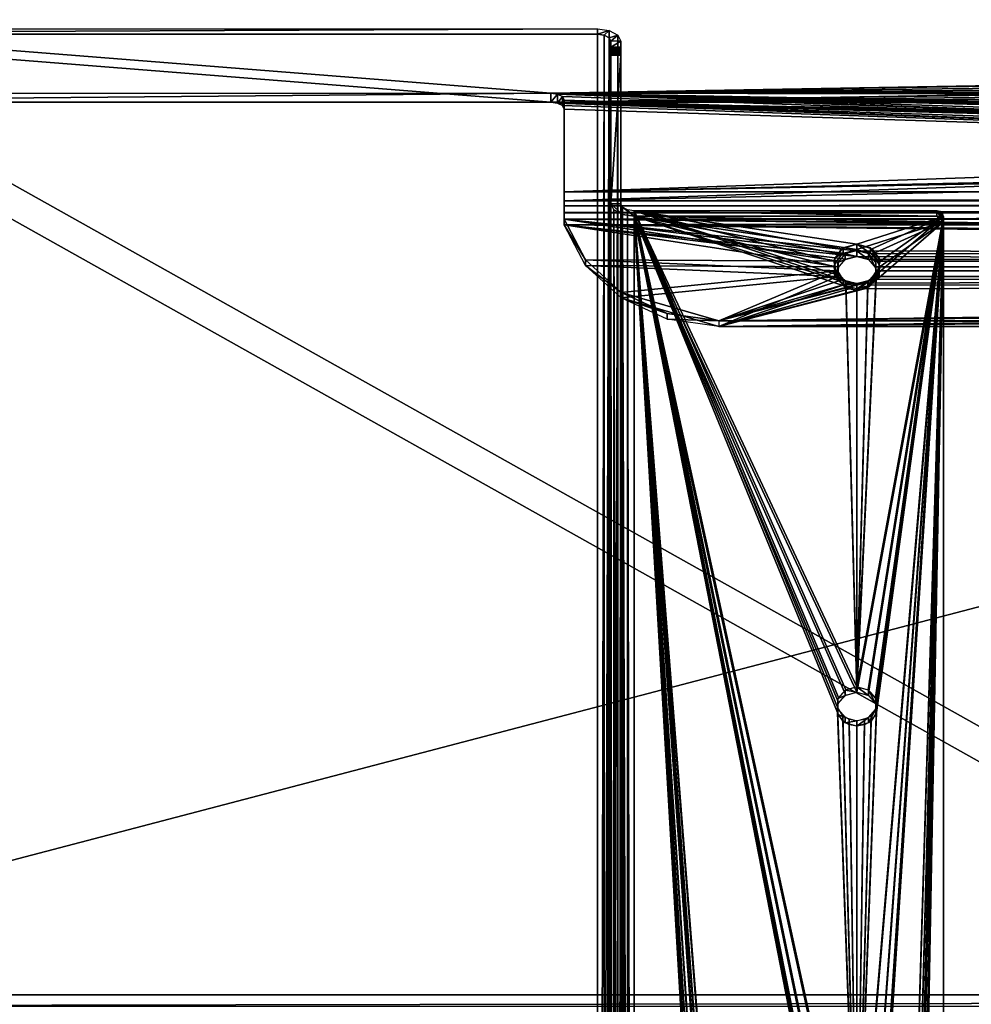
# Model space of a CAD drawing. Extents: x -398 to 398, y -1355 to -82.
# Tile 33 of 256: x -196 to -124, y -255 to -181. Entities that reach past the tile are written whole.
import ezdxf

# ---------------------------------------------------------------- set-up
doc = ezdxf.new("R2010")
doc.units = 0
doc.header["$MEASUREMENT"] = 0

msp = doc.modelspace()

# ---------------------------------------------------------------- linework, layer by layer
for points in [[(395.5, -525.467285, 437.803314), (395.5, -81.938164, 160.655502), (-395.5, -81.938164, 160.655502)], [(395.5, -525.467285, 437.803314), (-395.5, -81.938164, 160.655502), (-395.5, -525.467285, 437.803314)], [(395.5, -528.116882, 433.562988), (395.5, -84.587761, 156.415207), (-395.5, -84.587761, 156.415207)], [(395.5, -528.116882, 433.562988), (-395.5, -84.587761, 156.415207), (-395.5, -528.116882, 433.562988)], [(-396.5, -85.435806, 156.945206), (-22.478531, -130.514999, 185.1138), (-50.35714, -414.036102, 362.277405)], [(-396.5, -85.435806, 156.945206), (-50.35714, -414.036102, 362.277405), (-52.76738, -414.882812, 362.806488)], [(-396.5, -85.435806, 156.945206), (-52.76738, -414.882812, 362.806488), (-53.272449, -415.311096, 363.074097)], [(-396.5, -85.435806, 156.945206), (-53.272449, -415.311096, 363.074097), (-54.270809, -417.355103, 364.351288)], [(-396.5, -85.435806, 156.945206), (-54.270809, -417.355103, 364.351288), (-54.270809, -417.960785, 364.729889)], [(-396.5, -85.435806, 156.945206), (-54.270809, -417.960785, 364.729889), (-53.272449, -420.004791, 366.007111)], [(-396.5, -85.435806, 156.945206), (-53.272449, -420.004791, 366.007111), (-396.366211, -527.69281, 433.298004)], [(-396.5, -85.441109, 156.936707), (-22.478531, -130.520294, 185.105301), (-50.35714, -414.041412, 362.26889)], [(-396.5, -85.441109, 156.936707), (-50.35714, -414.041412, 362.26889), (-52.76738, -414.888092, 362.798004)], [(-396.5, -85.441109, 156.936707), (-52.76738, -414.888092, 362.798004), (-53.272449, -415.316406, 363.065613)], [(-396.5, -85.441109, 156.936707), (-53.272449, -415.316406, 363.065613), (-54.270809, -417.360413, 364.342896)], [(-396.5, -85.441109, 156.936707), (-54.270809, -417.360413, 364.342896), (-54.270809, -417.966095, 364.721405)], [(-396.5, -85.441109, 156.936707), (-54.270809, -417.966095, 364.721405), (-53.272449, -420.010101, 365.998596)], [(-396.5, -85.441109, 156.936707), (-53.272449, -420.010101, 365.998596), (-396.366211, -527.69812, 433.289612)], [(235.439102, -131.094696), (-235.028595, -130.326599), (-235.114594, -254.460007)], [(235.439102, -131.094696, 0.8), (-235.028595, -130.326599, 0.8), (-235.114594, -254.460007, 0.8)], [(235.439102, -131.094696), (-235.114594, -254.460007), (235.114594, -254.460007)], [(235.439102, -131.094696, 0.8), (-235.114594, -254.460007, 0.8), (235.114594, -254.460007, 0.8)], [(-156, -186.690903, 164.215805), (243, -179.801895, 175.240402), (-243, -179.801895, 175.240402)], [(-156, -186.690903, 164.215805), (-243, -179.801895, 175.240402), (-231, -186.690903, 164.215805)], [(-156, -186.690903, 164.215805), (243, -180.331894, 174.392395), (243, -179.801895, 175.240402)], [(-156, -187.369293, 164.639694), (243, -180.480392, 175.664398), (-243, -180.480392, 175.664398)], [(-156, -187.369293, 164.639694), (-243, -180.480392, 175.664398), (-231, -187.369293, 164.639694)], [(-156, -186.690903, 164.215805), (242.412903, -182.296997, 171.247498), (243, -180.331894, 174.392395)], [(-156, -187.369293, 164.639694), (243, -181.0103, 174.816299), (243, -180.480392, 175.664398)], [(-156, -187.369293, 164.639694), (242.412903, -182.975494, 171.671402), (243, -181.0103, 174.816299)], [(-152.5, -182.262695, 173.044907), (-242.25, -182.262695, 173.044907), (-152.5, -181.865204, 173.680893)], [(-152.5, -181.865204, 173.680893), (-242.25, -182.262695, 173.044907), (-242.25, -181.865204, 173.680893)], [(-242.25, -442.216003, 336.366089), (-242.25, -181.865204, 173.680893), (-152.5, -442.216003, 336.366089)], [(-152.5, -442.216003, 336.366089), (-242.25, -181.865204, 173.680893), (-152.5, -181.865204, 173.680893)], [(-151.625, -181.989502, 173.482101), (-152.5, -182.262695, 173.044907), (-152.5, -181.865204, 173.680893)], [(-151.625, -181.989502, 173.482101), (-152.5, -442.216003, 336.366089), (-152.5, -181.865204, 173.680893)], [(-151.625, -181.989502, 173.482101), (-152, -182.333694, 172.931305), (-152.5, -182.262695, 173.044907)], [(-151.625, -181.989502, 173.482101), (-151.625, -442.340302, 336.167297), (-152.5, -442.216003, 336.366089)], [(-151.634003, -182.527603, 172.620804), (-152, -182.333694, 172.931305), (-151.625, -181.989502, 173.482101)], [(-150.984406, -182.328903, 172.938904), (-151.634003, -182.527603, 172.620804), (-151.625, -181.989502, 173.482101)], [(-150.984497, -182.328903, 172.938904), (-151.625, -442.340302, 336.167297), (-151.625, -181.989502, 173.482101)], [(-242.25, -442.613495, 335.730103), (-242.25, -182.262695, 173.044907), (-152.5, -442.613495, 335.730103)], [(-152.5, -442.613495, 335.730103), (-242.25, -182.262695, 173.044907), (-152.5, -182.262695, 173.044907)], [(-156, -186.690903, 164.215805), (240.708206, -184.069504, 168.410797), (242.412903, -182.296997, 171.247498)], [(-152, -182.333694, 172.931198), (-152.5, -442.613495, 335.730103), (-152.5, -182.262695, 173.044907)], [(-152, -182.333694, 172.931198), (-152, -442.684387, 335.616486), (-152.5, -442.613495, 335.730103)], [(-151.634003, -182.527603, 172.620804), (-152, -442.684387, 335.616486), (-152, -182.333694, 172.931198)], [(-151.634003, -182.527603, 172.620804), (-151.634003, -442.878387, 335.306091), (-152, -442.684387, 335.616486)], [(-150.984406, -182.328903, 172.938904), (-151.5, -182.792603, 172.196793), (-151.634003, -182.527603, 172.620804)], [(-151.5, -182.792603, 172.196793), (-151.634003, -442.878387, 335.306091), (-151.634003, -182.527603, 172.620804)], [(-151.634003, -442.878387, 335.306091), (-151.5, -182.792603, 172.196793), (-151.5, -443.143402, 334.881989)], [(-150.984497, -182.328903, 172.938904), (-150.984497, -442.679688, 335.624115), (-151.625, -442.340302, 336.167297)], [(-150.75, -182.792603, 172.196793), (-151.5, -182.792603, 172.196793), (-150.984406, -182.328903, 172.938904)], [(-151.5, -182.792603, 172.196793), (-151.5, -183.233002, 171.492004), (-150.75, -182.792603, 172.196793)], [(-150.75, -182.792603, 172.196793), (-151.5, -183.233002, 171.492004), (-150.75, -183.233002, 171.492004)], [(-151.5, -443.143402, 334.881989), (-151.5, -182.792603, 172.196793), (-151.5, -183.233002, 171.492004)], [(-150.75, -182.792603, 172.196793), (-150.984497, -442.679688, 335.624115), (-150.984497, -182.328903, 172.938904)], [(-150.984497, -442.679688, 335.624115), (-150.75, -182.792603, 172.196793), (-150.75, -443.143402, 334.881989)], [(-150.75, -443.143402, 334.881989), (-150.75, -182.792603, 172.196793), (-150.75, -183.233002, 171.492004)], [(-156, -187.369293, 164.639694), (240.708206, -184.748001, 168.834793), (242.412903, -182.975494, 171.671402)], [(-151.5, -443.143402, 334.881989), (-151.5, -183.233002, 171.492004), (-151.5, -183.305695, 171.423004)], [(-151.5, -183.233002, 171.492004), (-151.5, -183.305695, 171.423004), (-150.75, -183.233002, 171.492004)], [(-150.75, -183.233002, 171.492004), (-151.5, -183.305695, 171.423004), (-150.75, -183.305695, 171.423004)], [(-151.5, -443.143402, 334.881989), (-151.5, -183.305695, 171.423004), (-151.5, -183.402603, 171.397995)], [(-151.5, -183.305695, 171.423004), (-151.5, -183.402603, 171.397995), (-150.75, -183.305695, 171.423004)], [(-150.75, -183.305695, 171.423004), (-151.5, -183.402603, 171.397995), (-150.75, -183.402603, 171.397995)], [(-150.75, -183.508606, 171.428406), (-150.75, -183.402603, 171.397995), (-151.5, -183.508606, 171.428406)], [(-151.5, -183.508606, 171.428406), (-150.75, -183.402603, 171.397995), (-151.5, -183.402603, 171.397995)], [(-151.5, -183.593399, 171.4814), (-151.5, -183.402603, 171.397995), (-151.5, -183.508606, 171.428406)], [(-151.5, -443.143402, 334.881989), (-151.5, -183.402603, 171.397995), (-151.5, -183.593399, 171.4814)], [(-150.75, -183.508606, 171.428406), (-151.5, -183.508606, 171.428406), (-150.75, -183.593399, 171.4814)], [(-150.75, -183.593399, 171.4814), (-151.5, -183.508606, 171.428406), (-151.5, -183.593399, 171.4814)], [(-150.75, -443.143402, 334.881989), (-150.75, -183.233002, 171.492004), (-150.75, -183.305695, 171.423004)], [(-150.75, -443.143402, 334.881989), (-150.75, -183.305695, 171.423004), (-150.75, -183.402603, 171.397995)], [(-150.75, -183.508606, 171.428406), (-150.75, -183.593399, 171.4814), (-150.75, -183.402603, 171.397995)], [(-150.75, -443.143402, 334.881989), (-150.75, -183.402603, 171.397995), (-150.75, -183.593399, 171.4814)], [(-156, -186.690903, 164.215805), (238.053299, -185.476395, 166.159302), (240.708206, -184.069504, 168.410797)], [(-151.5, -443.143402, 334.881989), (-151.5, -183.593399, 171.4814), (-151.5, -183.692398, 171.511703)], [(-150.75, -183.593399, 171.4814), (-150.75, -183.699402, 171.511703), (-151.5, -183.593399, 171.4814)], [(-151.5, -183.593399, 171.4814), (-150.75, -183.699402, 171.511703), (-151.5, -183.699402, 171.511703)], [(-151.5, -443.143402, 334.881989), (-151.5, -183.692398, 171.511703), (-151.5, -183.793304, 171.488403)], [(-151.5, -183.796402, 171.486694), (-151.5, -183.699402, 171.511703), (-150.75, -183.796402, 171.486694)], [(-150.75, -183.796402, 171.486694), (-151.5, -183.699402, 171.511703), (-150.75, -183.699402, 171.511703)], [(-151.5, -443.143402, 334.881989), (-151.5, -183.793304, 171.488403), (-151.5, -183.869003, 171.417694)], [(-151.5, -183.869003, 171.417694), (-151.5, -183.796402, 171.486694), (-150.75, -183.869003, 171.417694)], [(-150.75, -183.869003, 171.417694), (-151.5, -183.796402, 171.486694), (-150.75, -183.796402, 171.486694)], [(-151.5, -183.869003, 171.417694), (-151.5, -195.007294, 153.592697), (-150.75, -183.869003, 171.417694)], [(-150.75, -183.869003, 171.417694), (-151.5, -195.007294, 153.592697), (-150.75, -195.007294, 153.592697)], [(-151.5, -443.143402, 334.881989), (-151.5, -183.869003, 171.417694), (-151.5, -195.007294, 153.592697)], [(-150.75, -443.143402, 334.881989), (-150.75, -183.593399, 171.4814), (-150.75, -183.692398, 171.511703)], [(-150.75, -443.143402, 334.881989), (-150.75, -183.692398, 171.511703), (-150.75, -183.793304, 171.488403)], [(-150.75, -443.143402, 334.881989), (-150.75, -183.793304, 171.488403), (-150.75, -183.869003, 171.417694)], [(-150.75, -443.143402, 334.881989), (-150.75, -183.869003, 171.417694), (-150.75, -195.007294, 153.592697)], [(-156, -187.369293, 164.639694), (238.053299, -186.154907, 166.583298), (240.708206, -184.748001, 168.834793)], [(-156, -186.690903, 164.215805), (234.708405, -186.379807, 164.713699), (238.053299, -185.476395, 166.159302)], [(-156, -187.369293, 164.639694), (234.708405, -187.058197, 165.137604), (238.053299, -186.154907, 166.583298)], [(-156, -186.690903, 164.215805), (156, -186.690903, 164.215805), (234.708405, -186.379807, 164.713699)], [(-231, -186.690903, 164.215805), (-156, -186.690903, 164.215805), (-231, -187.369293, 164.639694)], [(-231, -187.369293, 164.639694), (-156, -186.690903, 164.215805), (-156, -187.369293, 164.639694)], [(-52.5, -190.532806, 158.067505), (-37.5, -190.532806, 158.067505), (-156, -186.690903, 164.215805)], [(-52.5, -190.532806, 158.067505), (-156, -186.690903, 164.215805), (-155.5, -186.761902, 164.102203)], [(37.5, -190.532806, 158.067505), (-156, -186.690903, 164.215805), (0, -190.135406, 158.703506)], [(-156, -186.690903, 164.215805), (-37.5, -190.532806, 158.067505), (-1.471113, -190.775208, 157.679596)], [(-156, -186.690903, 164.215805), (-1.471113, -190.775208, 157.679596), (-1.061027, -190.368195, 158.330902)], [(-156, -186.690903, 164.215805), (-1.061027, -190.368195, 158.330902), (-0.573619, -190.195801, 158.606705)], [(-156, -186.690903, 164.215805), (-0.573619, -190.195801, 158.606705), (0, -190.135406, 158.703506)], [(-156, -186.690903, 164.215805), (37.5, -190.532806, 158.067505), (52.5, -190.532806, 158.067505)], [(-156, -186.690903, 164.215805), (52.5, -190.532806, 158.067505), (155, -187.220795, 163.367798)], [(-156, -186.690903, 164.215805), (155, -187.220795, 163.367798), (155.134003, -186.955902, 163.791794)], [(-156, -186.690903, 164.215805), (155.134003, -186.955902, 163.791794), (155.5, -186.761902, 164.102203)], [(-156, -186.690903, 164.215805), (155.5, -186.761902, 164.102203), (156, -186.690903, 164.215805)], [(-155.5, -186.761902, 164.102203), (-156, -187.369293, 164.639694), (-156, -186.690903, 164.215805)], [(-155.5, -186.761902, 164.102203), (-155.5, -187.440308, 164.526093), (-156, -187.369293, 164.639694)], [(-156, -187.369293, 164.639694), (156, -187.369293, 164.639694), (234.708405, -187.058197, 165.137604)], [(-52.5, -190.532806, 158.067505), (-155.5, -186.761902, 164.102203), (-155.134003, -186.955902, 163.791794)], [(-155.134003, -186.955902, 163.791794), (-155.5, -187.440308, 164.526093), (-155.5, -186.761902, 164.102203)], [(-155.134003, -186.955902, 163.791794), (-155.134003, -187.634293, 164.215698), (-155.5, -187.440308, 164.526093)], [(-52.5, -190.532806, 158.067505), (-155.134003, -186.955902, 163.791794), (-155, -187.220795, 163.367798)], [(-155, -187.220795, 163.367798), (-155.134003, -187.634293, 164.215698), (-155.134003, -186.955902, 163.791794)], [(-155.134003, -187.634293, 164.215698), (-155, -187.220795, 163.367798), (-155, -187.8992, 163.791702)], [(-155, -194.109802, 152.343094), (-155, -187.220795, 163.367798), (-155, -194.788193, 152.767105)], [(-155, -194.788193, 152.767105), (-155, -187.220795, 163.367798), (-155, -187.8992, 163.791702)], [(-52.5, -190.532806, 158.067505), (-155, -187.220795, 163.367798), (-155, -194.109802, 152.343094)], [(-52.5, -191.211197, 158.491394), (-37.5, -191.211197, 158.491394), (-156, -187.369293, 164.639694)], [(-52.5, -191.211197, 158.491394), (-156, -187.369293, 164.639694), (-155.5, -187.440308, 164.526093)], [(37.5, -191.211197, 158.491394), (-156, -187.369293, 164.639694), (0, -190.813797, 159.127396)], [(-156, -187.369293, 164.639694), (-37.5, -191.211197, 158.491394), (-1.471113, -191.453598, 158.1035)], [(-156, -187.369293, 164.639694), (-1.471113, -191.453598, 158.1035), (-1.061027, -191.0466, 158.754807)], [(-156, -187.369293, 164.639694), (-1.061027, -191.0466, 158.754807), (-0.573619, -190.874298, 159.030701)], [(-156, -187.369293, 164.639694), (-0.573619, -190.874298, 159.030701), (0, -190.813797, 159.127396)], [(-156, -187.369293, 164.639694), (37.5, -191.211197, 158.491394), (52.5, -191.211197, 158.491394)], [(-156, -187.369293, 164.639694), (52.5, -191.211197, 158.491394), (155, -187.8992, 163.791702)], [(-156, -187.369293, 164.639694), (155, -187.8992, 163.791702), (155.134003, -187.634293, 164.215698)], [(-156, -187.369293, 164.639694), (155.134003, -187.634293, 164.215698), (155.5, -187.440308, 164.526093)], [(-156, -187.369293, 164.639694), (155.5, -187.440308, 164.526093), (156, -187.369293, 164.639694)], [(-52.5, -191.211197, 158.491394), (-155.5, -187.440308, 164.526093), (-155.134003, -187.634293, 164.215698)], [(-52.5, -191.211197, 158.491394), (-155.134003, -187.634293, 164.215698), (-155, -187.8992, 163.791702)], [(-52.5, -191.211197, 158.491394), (-155, -187.8992, 163.791702), (-155, -194.788193, 152.767105)], [(-52.5, -190.532806, 158.067505), (-155, -194.109802, 152.343094), (-52.5, -191.857605, 155.947296)], [(-52.5, -191.211197, 158.491394), (-155, -194.788193, 152.767105), (-52.5, -192.535995, 156.371307)], [(-37.5, -191.857605, 155.947296), (-52.5, -191.857605, 155.947296), (-155, -194.109802, 152.343094)], [(-37.5, -191.857605, 155.947296), (-155, -194.109802, 152.343094), (155, -194.109802, 152.343094)], [(155, -194.788193, 152.767105), (-52.5, -192.535995, 156.371307), (-155, -194.788193, 152.767105)], [(-155, -194.791199, 151.707703), (155, -194.109802, 152.343094), (-155, -194.109802, 152.343094)], [(155, -194.109802, 152.343094), (-155, -194.791199, 151.707703), (155, -194.791199, 151.707703)], [(-155, -194.109802, 152.343094), (-155, -194.788193, 152.767105), (-155, -195.166794, 152.414001)], [(-155, -194.109802, 152.343094), (-155, -195.166794, 152.414001), (-155, -195.671204, 152.297607)], [(-155, -194.109802, 152.343094), (-155, -195.671204, 152.297607), (-155, -196.590103, 151.770493)], [(-155, -194.109802, 152.343094), (-155, -196.590103, 151.770493), (-155, -194.791199, 151.707703)], [(-155, -195.166794, 152.414001), (155, -194.788193, 152.767105), (-155, -194.788193, 152.767105)], [(155, -194.788193, 152.767105), (-155, -195.166794, 152.414001), (155, -195.166794, 152.414001)], [(155, -194.791199, 151.707703), (-155, -194.791199, 151.707703), (-155, -195.699097, 151.498093)], [(155, -194.791199, 151.707703), (-155, -195.699097, 151.498093), (155, -195.699097, 151.498093)], [(-155, -195.699097, 151.498093), (-155, -194.791199, 151.707703), (-155, -196.590103, 151.770493)], [(155, -195.166794, 152.414001), (-155, -195.166794, 152.414001), (-155, -195.671097, 152.297607)], [(155, -195.166794, 152.414001), (-155, -195.671097, 152.297607), (155, -195.671097, 152.297607)], [(-151.5, -195.007294, 153.592697), (-151.5, -454.51001, 315.747986), (-151.5, -443.371704, 333.572998)], [(-151.5, -195.007294, 153.592697), (-151.5, -443.371704, 333.572998), (-151.5, -443.3414, 333.671997)], [(-151.5, -195.007294, 153.592697), (-151.5, -443.3414, 333.671997), (-151.5, -443.143402, 334.881989)], [(-151.265503, -454.973694, 315.006012), (-151.265503, -195.470993, 152.850693), (-151.5, -195.007294, 153.592697)], [(-151.265503, -454.973694, 315.006012), (-151.5, -195.007294, 153.592697), (-151.5, -454.51001, 315.747986)], [(-150.625, -195.810501, 152.307404), (-150.75, -195.007294, 153.592697), (-151.5, -195.007294, 153.592697)], [(-150.625, -195.810501, 152.307404), (-151.5, -195.007294, 153.592697), (-151.265594, -195.470993, 152.850693)], [(-150.75, -195.007294, 153.592697), (-150.75, -454.51001, 315.747986), (-150.75, -443.371704, 333.572998)], [(-150.75, -195.007294, 153.592697), (-150.75, -443.371704, 333.572998), (-150.75, -443.3414, 333.671997)], [(-150.75, -195.007294, 153.592697), (-150.75, -443.3414, 333.671997), (-150.75, -443.143402, 334.881989)], [(-150.615997, -454.774994, 315.324005), (-150.615997, -195.272293, 153.168701), (-150.75, -195.007294, 153.592697)], [(-150.615997, -454.774994, 315.324005), (-150.75, -195.007294, 153.592697), (-150.75, -454.51001, 315.747986)], [(-150.615997, -195.272293, 153.168701), (-150.75, -195.007294, 153.592697), (-150.625, -195.810501, 152.307404)], [(-149.75, -195.934692, 152.108597), (-150.615997, -195.272293, 153.168701), (-150.625, -195.810501, 152.307404)], [(-150.25, -454.968994, 315.013611), (-150.25, -195.466293, 152.858307), (-150.615997, -195.272293, 153.168701)], [(-150.25, -454.968994, 315.013611), (-150.615997, -195.272293, 153.168701), (-150.615997, -454.774994, 315.324005)], [(-149.75, -195.934692, 152.108597), (-150.25, -195.466293, 152.858307), (-150.615997, -195.272293, 153.168701)], [(155, -195.671097, 152.297607), (-155, -195.671097, 152.297607), (-155, -196.166199, 152.448898)], [(155, -195.671097, 152.297607), (-155, -196.166199, 152.448898), (155, -196.166199, 152.448898)], [(-155, -195.671204, 152.297607), (-155, -196.166199, 152.448898), (-155, -196.590103, 151.770493)], [(155, -195.699097, 151.498093), (-155, -195.699097, 151.498093), (-155, -196.590103, 151.770493)], [(155, -195.699097, 151.498093), (-155, -196.590103, 151.770493), (155, -196.590103, 151.770493)], [(-150.625, -455.313202, 314.462708), (-150.625, -195.810501, 152.307404), (-151.265503, -195.470993, 152.850693)], [(-150.625, -455.313202, 314.462708), (-151.265503, -195.470993, 152.850693), (-151.265503, -454.973694, 315.006012)], [(-150.625, -195.810501, 152.307404), (-149.75, -455.437408, 314.263885), (-149.75, -195.934692, 152.108597)], [(-149.75, -455.437408, 314.263885), (-150.625, -195.810501, 152.307404), (-150.625, -455.313202, 314.462708)], [(-150.25, -195.466293, 152.858307), (-149.75, -455.040009, 314.899994), (-149.75, -195.537292, 152.744705)], [(-149.75, -455.040009, 314.899994), (-150.25, -195.466293, 152.858307), (-150.25, -454.968994, 315.013611)], [(-149.75, -195.537292, 152.744705), (-150.25, -195.466293, 152.858307), (-149.75, -195.934692, 152.108597)], [(-127, -195.537292, 152.744705), (-149.75, -195.537292, 152.744705), (-127, -195.934692, 152.108597)], [(-127, -195.934692, 152.108597), (-149.75, -195.537292, 152.744705), (-149.75, -195.934692, 152.108597)], [(-149.75, -455.040009, 314.899994), (-134.734497, -450.8237, 312.265411), (-149.75, -195.537292, 152.744705)], [(-149.75, -195.537292, 152.744705), (-134.734497, -450.8237, 312.265411), (-134.455597, -449.805695, 311.629211)], [(-149.75, -195.537292, 152.744705), (-134.455597, -449.805695, 311.629211), (-133.8246, -449.321198, 311.326385)], [(-149.75, -195.537292, 152.744705), (-133.8246, -449.321198, 311.326385), (-133, -449.145996, 311.21701)], [(-149.75, -195.537292, 152.744705), (-133, -449.145996, 311.21701), (-134.4711, -410.384003, 286.995789)], [(-149.75, -195.537292, 152.744705), (-134.4711, -410.384003, 286.995789), (-134.385406, -409.649109, 286.536591)], [(-149.75, -195.537292, 152.744705), (-134.385406, -409.649109, 286.536591), (-133.833893, -409.078003, 286.179688)], [(-149.75, -195.537292, 152.744705), (-133.833893, -409.078003, 286.179688), (-133, -408.863708, 286.045807)], [(-149.75, -195.537292, 152.744705), (-133, -408.863708, 286.045807), (-134.4711, -273.848206, 201.678802)], [(-149.75, -195.537292, 152.744705), (-134.4711, -273.848206, 201.678802), (-134.385406, -273.113403, 201.219604)], [(-149.75, -195.537292, 152.744705), (-134.385406, -273.113403, 201.219604), (-133.833893, -272.542206, 200.862701)], [(-149.75, -195.537292, 152.744705), (-133.833893, -272.542206, 200.862701), (-133, -272.328003, 200.728897)], [(-149.75, -195.537292, 152.744705), (-133, -272.328003, 200.728897), (-134.4711, -232.845093, 176.057205)], [(-149.75, -195.537292, 152.744705), (-134.4711, -232.845093, 176.057205), (-134.385406, -232.110306, 175.598007)], [(-149.75, -195.537292, 152.744705), (-134.385406, -232.110306, 175.598007), (-133.834, -231.539093, 175.241104)], [(-149.75, -195.537292, 152.744705), (-133.834, -231.539093, 175.241104), (-133, -231.324905, 175.1073)], [(-149.75, -195.537292, 152.744705), (-133, -231.324905, 175.1073), (-133.8246, -200.832001, 156.053207)], [(-149.75, -195.537292, 152.744705), (-133.8246, -200.832001, 156.053207), (-134.455597, -200.347504, 155.750397)], [(-149.75, -195.537292, 152.744705), (-134.455597, -200.347504, 155.750397), (-134.734497, -199.329498, 155.114304)], [(-149.75, -195.537292, 152.744705), (-134.734497, -199.329498, 155.114304), (-134.154297, -198.407196, 154.537994)], [(-149.75, -195.537292, 152.744705), (-134.154297, -198.407196, 154.537994), (-133, -198.039001, 154.307907)], [(-133, -198.039001, 154.307907), (-126.5, -195.961304, 153.009598), (-149.75, -195.537292, 152.744705)], [(-149.75, -195.537292, 152.744705), (-126.5, -195.961304, 153.009598), (-127, -195.537292, 152.744705)], [(-149.75, -195.934692, 152.108597), (-134.734497, -451.221191, 311.629303), (-134.455597, -450.203186, 310.993195)], [(-149.75, -195.934692, 152.108597), (-134.455597, -450.203186, 310.993195), (-133.8246, -449.718597, 310.690399)], [(-149.75, -195.934692, 152.108597), (-133.8246, -449.718597, 310.690399), (-133, -449.543488, 310.580994)], [(-149.75, -195.934692, 152.108597), (-133, -449.543488, 310.580994), (-134.4711, -410.781403, 286.359711)], [(-149.75, -195.934692, 152.108597), (-134.4711, -410.781403, 286.359711), (-134.385406, -410.0466, 285.900604)], [(-149.75, -195.934692, 152.108597), (-134.385406, -410.0466, 285.900604), (-133.833893, -409.475403, 285.543701)], [(-149.75, -195.934692, 152.108597), (-133.833893, -409.475403, 285.543701), (-133, -409.2612, 285.40979)], [(-149.75, -195.934692, 152.108597), (-133, -409.2612, 285.40979), (-134.4711, -274.245697, 201.042694)], [(-149.75, -195.934692, 152.108597), (-134.4711, -274.245697, 201.042694), (-134.385406, -273.510803, 200.583603)], [(-149.75, -195.934692, 152.108597), (-134.385406, -273.510803, 200.583603), (-133.833893, -272.939697, 200.2267)], [(-149.75, -195.934692, 152.108597), (-133.833893, -272.939697, 200.2267), (-133, -272.725494, 200.092804)], [(-149.75, -195.934692, 152.108597), (-133, -272.725494, 200.092804), (-134.4711, -233.242493, 175.421097)], [(-149.75, -195.934692, 152.108597), (-134.4711, -233.242493, 175.421097), (-134.385406, -232.507706, 174.962006)], [(-149.75, -195.934692, 152.108597), (-134.385406, -232.507706, 174.962006), (-133.834, -231.9366, 174.605103)], [(-149.75, -195.934692, 152.108597), (-133.834, -231.9366, 174.605103), (-133, -231.722305, 174.471207)], [(-149.75, -195.934692, 152.108597), (-133, -231.722305, 174.471207), (-133.8246, -201.229401, 155.417099)], [(-149.75, -195.934692, 152.108597), (-133.8246, -201.229401, 155.417099), (-134.455597, -200.744904, 155.114395)], [(-149.75, -195.934692, 152.108597), (-134.455597, -200.744904, 155.114395), (-134.734497, -199.726898, 154.478302)], [(-149.75, -195.934692, 152.108597), (-134.734497, -199.726898, 154.478302), (-134.154297, -198.804596, 153.901901)], [(-149.75, -195.934692, 152.108597), (-134.154297, -198.804596, 153.901901), (-133, -198.436401, 153.671906)], [(-149.75, -455.437408, 314.263885), (-134.734497, -451.221191, 311.629303), (-149.75, -195.934692, 152.108597)], [(-133, -198.436401, 153.671906), (-126.5, -196.358704, 152.373596), (-149.75, -195.934692, 152.108597)], [(-149.75, -195.934692, 152.108597), (-126.5, -196.358704, 152.373596), (-127, -195.934692, 152.108597)], [(-126.5, -195.961304, 153.009598), (-133, -198.039001, 154.307907), (-131.845703, -198.407196, 154.537994)], [(-126.5, -195.961304, 153.009598), (-131.544403, -200.347504, 155.750397), (-133, -231.324905, 175.1073)], [(-126.5, -195.961304, 153.009598), (-133, -231.324905, 175.1073), (-132.166, -231.539093, 175.241104)], [(-126.5, -195.961304, 153.009598), (-131.5289, -232.845093, 176.057205), (-133, -272.328003, 200.728897)], [(-126.5, -195.961304, 153.009598), (-133, -272.328003, 200.728897), (-132.166107, -272.542206, 200.862701)], [(-126.5, -195.961304, 153.009598), (-131.5289, -273.848206, 201.678802), (-133, -408.863708, 286.045807)], [(-126.5, -195.961304, 153.009598), (-133, -408.863708, 286.045807), (-132.166107, -409.078003, 286.179688)], [(-126.5, -195.961304, 153.009598), (-131.5289, -410.384003, 286.995789), (-132.1754, -449.321198, 311.326385)], [(-126.5, -195.961304, 153.009598), (-132.1754, -449.321198, 311.326385), (-131.544403, -449.805695, 311.629211)], [(-126.5, -195.961304, 153.009598), (-132.166107, -272.542206, 200.862701), (-131.614594, -273.113403, 201.219604)], [(-126.5, -195.961304, 153.009598), (-132.166107, -409.078003, 286.179688), (-131.614594, -409.649109, 286.536591)], [(-126.5, -195.961304, 153.009598), (-132.166, -231.539093, 175.241104), (-131.614594, -232.110306, 175.598007)], [(-126.5, -195.961304, 153.009598), (-131.845703, -198.407196, 154.537994), (-131.265503, -199.329498, 155.114304)], [(-126.5, -195.961304, 153.009598), (-131.614594, -232.110306, 175.598007), (-131.5289, -232.845093, 176.057205)], [(-126.5, -195.961304, 153.009598), (-131.614594, -273.113403, 201.219604), (-131.5289, -273.848206, 201.678802)], [(-126.5, -195.961304, 153.009598), (-131.614594, -409.649109, 286.536591), (-131.5289, -410.384003, 286.995789)], [(-126.5, -195.961304, 153.009598), (-131.265503, -199.329498, 155.114304), (-131.544403, -200.347504, 155.750397)], [(-126.5, -195.961304, 153.009598), (-131.544403, -449.805695, 311.629211), (-131.265503, -450.8237, 312.265411)], [(-126.5, -454.615906, 314.63501), (-126.5, -195.961304, 153.009598), (-131.265503, -450.8237, 312.265411)], [(-126.5, -195.961304, 153.009598), (-126.566902, -195.749298, 152.877197), (-127, -195.537292, 152.744705)], [(-127, -195.537292, 152.744705), (-126.566902, -195.749298, 152.877197), (-126.75, -195.593994, 152.780106)], [(-126.75, -195.991501, 152.144104), (-126.75, -195.594101, 152.780197), (-127, -195.537292, 152.744705)], [(-126.75, -195.991501, 152.144104), (-127, -195.537292, 152.744705), (-127, -195.934692, 152.108597)], [(-126.5, -196.358704, 152.373596), (-126.566902, -196.146698, 152.241104), (-127, -195.934692, 152.108597)], [(-127, -195.934692, 152.108597), (-126.566902, -196.146698, 152.241104), (-126.75, -195.991394, 152.144104)], [(-126.567001, -196.146698, 152.241104), (-126.567001, -195.749298, 152.877106), (-126.75, -195.594101, 152.780197)], [(-126.567001, -196.146698, 152.241104), (-126.75, -195.594101, 152.780197), (-126.75, -195.991501, 152.144104)], [(-126.567001, -195.749298, 152.877106), (-126.5, -196.358704, 152.373596), (-126.5, -195.961304, 153.009598)], [(-126.5, -196.358704, 152.373596), (-126.567001, -195.749298, 152.877106), (-126.567001, -196.146698, 152.241104)], [(-126.5, -196.358704, 152.373596), (-126.5, -195.961304, 153.009598), (-126.5, -455.013397, 313.998993)], [(-126.5, -455.013397, 313.998993), (-126.5, -195.961304, 153.009598), (-126.5, -454.615906, 314.63501)], [(-155, -196.166199, 152.448898), (155, -196.166199, 152.448898), (133, -198.540695, 153.932693)], [(-155, -196.166199, 152.448898), (133, -198.540695, 153.932693), (132.166, -198.754898, 154.066605)], [(-155, -196.166199, 152.448898), (132.166, -198.754898, 154.066605), (131.614594, -199.326096, 154.423492)], [(-155, -196.166199, 152.448898), (131.614594, -199.326096, 154.423492), (-133, -198.540695, 153.932693)], [(-155, -196.166199, 152.448898), (-133, -198.540695, 153.932693), (-133.834, -198.754898, 154.066605)], [(-155, -196.166199, 152.448898), (-133.834, -198.754898, 154.066605), (-134.385406, -199.326096, 154.423492)], [(-155, -196.166199, 152.448898), (-134.385406, -199.326096, 154.423492), (-153.404205, -199.217896, 154.355896)], [(-153.404099, -199.217804, 154.355804), (-155, -196.590103, 151.770493), (-155, -196.166199, 152.448898)], [(133, -198.9646, 153.254303), (-155, -196.590103, 151.770493), (155, -196.590103, 151.770493)], [(-155, -196.590103, 151.770493), (133, -198.9646, 153.254303), (132.166, -199.178894, 153.388107)], [(-155, -196.590103, 151.770493), (132.166, -199.178894, 153.388107), (131.614594, -199.75, 153.744995)], [(-155, -196.590103, 151.770493), (131.614594, -199.75, 153.744995), (-133, -198.9646, 153.254303)], [(-155, -196.590103, 151.770493), (-133, -198.9646, 153.254303), (-133.834, -199.178894, 153.388107)], [(-155, -196.590103, 151.770493), (-133.834, -199.178894, 153.388107), (-134.385406, -199.75, 153.744995)], [(-155, -196.590103, 151.770493), (-134.385406, -199.75, 153.744995), (-153.404205, -199.6418, 153.677399)], [(-153.404099, -199.217804, 154.355804), (-153.404099, -199.6418, 153.677399), (-155, -196.590103, 151.770493)], [(-126.5, -196.358704, 152.373596), (-133, -198.436401, 153.671906), (-131.845703, -198.804596, 153.901901)], [(-126.5, -196.358704, 152.373596), (-131.544403, -200.744904, 155.114395), (-133, -231.722305, 174.471207)], [(-126.5, -196.358704, 152.373596), (-133, -231.722305, 174.471207), (-132.166, -231.9366, 174.605103)], [(-126.5, -196.358704, 152.373596), (-131.5289, -233.242493, 175.421097), (-133, -272.725494, 200.092804)], [(-126.5, -196.358704, 152.373596), (-133, -272.725494, 200.092804), (-132.166107, -272.939697, 200.2267)], [(-126.5, -196.358704, 152.373596), (-131.5289, -274.245697, 201.042694), (-133, -409.2612, 285.40979)], [(-126.5, -196.358704, 152.373596), (-133, -409.2612, 285.40979), (-132.166107, -409.475403, 285.543701)], [(-126.5, -196.358704, 152.373596), (-131.5289, -410.781403, 286.359711), (-132.1754, -449.718597, 310.690399)], [(-126.5, -196.358704, 152.373596), (-132.1754, -449.718597, 310.690399), (-131.544403, -450.203186, 310.993195)], [(-126.5, -196.358704, 152.373596), (-132.166107, -272.939697, 200.2267), (-131.614594, -273.510803, 200.583603)], [(-126.5, -196.358704, 152.373596), (-132.166107, -409.475403, 285.543701), (-131.614594, -410.0466, 285.900604)], [(-126.5, -196.358704, 152.373596), (-132.166, -231.9366, 174.605103), (-131.614594, -232.507706, 174.962006)], [(-126.5, -196.358704, 152.373596), (-131.845703, -198.804596, 153.901901), (-131.265503, -199.726898, 154.478302)], [(-126.5, -196.358704, 152.373596), (-131.614594, -232.507706, 174.962006), (-131.5289, -233.242493, 175.421097)], [(-126.5, -196.358704, 152.373596), (-131.614594, -273.510803, 200.583603), (-131.5289, -274.245697, 201.042694)], [(-126.5, -196.358704, 152.373596), (-131.614594, -410.0466, 285.900604), (-131.5289, -410.781403, 286.359711)], [(-126.5, -196.358704, 152.373596), (-131.265503, -199.726898, 154.478302), (-131.544403, -200.744904, 155.114395)], [(-126.5, -196.358704, 152.373596), (-131.544403, -450.203186, 310.993195), (-131.265503, -451.221191, 311.629303)], [(-126.5, -455.013397, 313.998993), (-126.5, -196.358704, 152.373596), (-131.265503, -451.221191, 311.629303)], [(-134.664398, -199.064499, 154.9487), (-134.028595, -198.719894, 153.848999), (-134.028595, -198.322403, 154.485001)], [(-134.028595, -198.322403, 154.485001), (-133, -198.436401, 153.671906), (-133, -198.039001, 154.307907)], [(-134.028595, -198.322403, 154.485001), (-134.028595, -198.719894, 153.848999), (-133, -198.436401, 153.671906)], [(-131.971405, -198.719894, 153.848999), (-131.971405, -198.322403, 154.485001), (-133, -198.039001, 154.307907)], [(-131.971405, -198.719894, 153.848999), (-133, -198.039001, 154.307907), (-133, -198.436401, 153.671906)], [(-131.335602, -199.461899, 154.312698), (-131.971405, -198.322403, 154.485001), (-131.971405, -198.719894, 153.848999)], [(-131.971405, -198.322403, 154.485001), (-131.335602, -199.461899, 154.312698), (-131.335602, -199.064499, 154.9487)], [(-134.664398, -199.064499, 154.9487), (-134.664398, -199.461899, 154.312698), (-134.028595, -198.719894, 153.848999)], [(-134.664398, -199.981705, 155.521896), (-134.664398, -199.461899, 154.312698), (-134.664398, -199.064499, 154.9487)], [(-134.426605, -199.419693, 154.481995), (-133.881699, -199.207596, 153.406097), (-133.881699, -198.7836, 154.084503)], [(-133.881699, -198.7836, 154.084503), (-133, -198.9646, 153.254303), (-133, -198.540695, 153.932693)], [(-133.881699, -198.7836, 154.084503), (-133.881699, -199.207596, 153.406097), (-133, -198.9646, 153.254303)], [(131.614594, -199.326096, 154.423492), (-132.166, -198.754898, 154.066605), (-133, -198.540695, 153.932693)], [(-132.118301, -199.207596, 153.406097), (-132.118301, -198.7836, 154.084503), (-133, -198.540695, 153.932693)], [(-132.118301, -199.207596, 153.406097), (-133, -198.540695, 153.932693), (-133, -198.9646, 153.254303)], [(131.614594, -199.75, 153.744995), (-132.166, -199.178894, 153.388107), (-133, -198.9646, 153.254303)], [(-132.166, -198.754898, 154.066605), (131.614594, -199.326096, 154.423492), (-131.614594, -199.326096, 154.423492)], [(-131.573395, -199.843597, 153.803497), (-131.573395, -199.419693, 154.481995), (-132.118301, -198.7836, 154.084503)], [(-131.573395, -199.843597, 153.803497), (-132.118301, -198.7836, 154.084503), (-132.118301, -199.207596, 153.406097)], [(-131.335602, -199.064499, 154.9487), (-131.335602, -199.461899, 154.312698), (-131.335602, -200.379105, 154.885803)], [(-131.335602, -199.064499, 154.9487), (-131.335602, -200.379105, 154.885803), (-131.335602, -199.981705, 155.521896)], [(-150.729507, -201.667297, 155.886398), (-153.404205, -199.217896, 154.355896), (-134.4711, -200.060898, 154.882599)], [(-134.4711, -200.060898, 154.882599), (-153.404205, -199.217896, 154.355896), (-134.385406, -199.326096, 154.423492)], [(-150.729507, -202.091202, 155.207993), (-153.404205, -199.6418, 153.677399), (-134.4711, -200.484802, 154.204193)], [(-134.4711, -200.484802, 154.204193), (-153.404205, -199.6418, 153.677399), (-134.385406, -199.75, 153.744995)], [(-150.729507, -201.667297, 155.886398), (-153.404099, -199.6418, 153.677399), (-153.404099, -199.217804, 154.355804)], [(-153.404099, -199.6418, 153.677399), (-150.729507, -201.667297, 155.886398), (-150.729507, -202.091202, 155.207993)], [(-134.664398, -199.981705, 155.521896), (-134.664398, -200.379105, 154.885803), (-134.664398, -199.461899, 154.312698)], [(-133.881699, -199.207596, 153.406097), (-134.426605, -199.419693, 154.481995), (-134.426605, -199.843597, 153.803497)], [(-134.426605, -199.843597, 153.803497), (-134.426605, -199.419693, 154.481995), (-134.426605, -200.205902, 154.973206)], [(-132.166, -199.178894, 153.388107), (131.614594, -199.75, 153.744995), (-131.614594, -199.75, 153.744995)], [(131.5289, -200.060898, 154.882599), (-131.5289, -200.060898, 154.882599), (-131.614594, -199.326096, 154.423492)], [(131.5289, -200.060898, 154.882599), (-131.614594, -199.326096, 154.423492), (131.614594, -199.326096, 154.423492)], [(131.5289, -200.484802, 154.204193), (-131.5289, -200.484802, 154.204193), (-131.614594, -199.75, 153.744995)], [(131.5289, -200.484802, 154.204193), (-131.614594, -199.75, 153.744995), (131.614594, -199.75, 153.744995)], [(-131.573395, -200.629807, 154.2948), (-131.573395, -200.205902, 154.973206), (-131.573395, -199.419693, 154.481995)], [(-131.573395, -200.629807, 154.2948), (-131.573395, -199.419693, 154.481995), (-131.573395, -199.843597, 153.803497)], [(-143.380997, -203.798599, 157.218201), (-150.729507, -201.667297, 155.886398), (-134.4711, -200.060898, 154.882599)], [(-143.380997, -204.222504, 156.539795), (-150.729507, -202.091202, 155.207993), (-134.4711, -200.484802, 154.204193)], [(-143.380997, -203.798599, 157.218201), (-134.4711, -200.060898, 154.882599), (-134.061005, -200.712204, 155.289597)], [(-143.380997, -203.798599, 157.218201), (-132.426407, -200.988098, 155.462006), (131.5289, -200.060898, 154.882599)], [(-143.380997, -203.798599, 157.218201), (131.5289, -200.060898, 154.882599), (131.938995, -200.712204, 155.289597)], [(-143.380997, -204.222504, 156.539795), (-134.4711, -200.484802, 154.204193), (-134.061005, -201.1362, 154.611206)], [(-143.380997, -204.222504, 156.539795), (-132.426407, -201.412003, 154.7836), (131.5289, -200.484802, 154.204193)], [(-143.380997, -204.222504, 156.539795), (131.5289, -200.484802, 154.204193), (131.938995, -201.1362, 154.611206)], [(-134.028595, -200.723694, 155.985504), (-134.664398, -200.379105, 154.885803), (-134.664398, -199.981705, 155.521896)], [(-134.664398, -200.379105, 154.885803), (-134.028595, -200.723694, 155.985504), (-134.028595, -201.121201, 155.349503)], [(-134.426605, -199.843597, 153.803497), (-134.426605, -200.205902, 154.973206), (-134.426605, -200.629807, 154.2948)], [(-134.426605, -200.629807, 154.2948), (-134.426605, -200.205902, 154.973206), (-133.881699, -200.841904, 155.370697)], [(-133, -231.324905, 175.1073), (-131.544403, -200.347504, 155.750397), (-132.1754, -200.832001, 156.053207)], [(-131.938995, -200.712204, 155.289597), (131.5289, -200.060898, 154.882599), (-132.426407, -200.988098, 155.462006)], [(-131.938995, -201.1362, 154.611206), (131.5289, -200.484802, 154.204193), (-132.426407, -201.412003, 154.7836)], [(-131.573395, -200.205902, 154.973206), (-132.118301, -201.265793, 154.6922), (-132.118301, -200.841904, 155.370697)], [(-132.118301, -201.265793, 154.6922), (-131.573395, -200.205902, 154.973206), (-131.573395, -200.629807, 154.2948)], [(-131.335602, -199.981705, 155.521896), (-131.335602, -200.379105, 154.885803), (-131.971405, -201.121201, 155.349503)], [(-131.335602, -199.981705, 155.521896), (-131.971405, -201.121201, 155.349503), (-131.971405, -200.723694, 155.985504)], [(-131.938995, -200.712204, 155.289597), (-131.5289, -200.060898, 154.882599), (131.5289, -200.060898, 154.882599)], [(-131.938995, -201.1362, 154.611206), (-131.5289, -200.484802, 154.204193), (131.5289, -200.484802, 154.204193)], [(-143.380997, -203.798599, 157.218201), (-134.061005, -200.712204, 155.289597), (-133.573593, -200.988098, 155.462006)], [(-143.380997, -203.798599, 157.218201), (131.938995, -200.712204, 155.289597), (132.426407, -200.988098, 155.462006)], [(-143.380997, -203.798599, 157.218201), (-133.573593, -200.988098, 155.462006), (-133, -201.084793, 155.522507)], [(-143.380997, -203.798599, 157.218201), (-133, -201.084793, 155.522507), (-132.426407, -200.988098, 155.462006)], [(-143.380997, -203.798599, 157.218201), (132.426407, -200.988098, 155.462006), (133, -201.084793, 155.522507)], [(143.380997, -203.798599, 157.218201), (-143.380997, -203.798599, 157.218201), (133, -201.084793, 155.522507)], [(-143.380997, -204.222504, 156.539795), (-134.061005, -201.1362, 154.611206), (-133.573593, -201.412003, 154.7836)], [(-143.380997, -204.222504, 156.539795), (131.938995, -201.1362, 154.611206), (132.426407, -201.412003, 154.7836)], [(-134.426605, -200.629807, 154.2948), (-133.881699, -200.841904, 155.370697), (-133.881699, -201.265793, 154.6922)], [(-134.028595, -201.121201, 155.349503), (-134.028595, -200.723694, 155.985504), (-133, -201.007202, 156.162598)], [(-134.028595, -201.121201, 155.349503), (-133, -201.007202, 156.162598), (-133, -201.404602, 155.526596)], [(-133.881699, -201.265793, 154.6922), (-133.881699, -200.841904, 155.370697), (-133, -201.084793, 155.522507)], [(-133.881699, -201.265793, 154.6922), (-133, -201.084793, 155.522507), (-133, -201.508804, 154.843994)], [(-133, -231.324905, 175.1073), (-133, -201.007202, 156.162598), (-133.8246, -200.832001, 156.053207)], [(-133, -231.722305, 174.471207), (-133, -201.404602, 155.526596), (-133.8246, -201.229401, 155.417099)], [(-131.971405, -200.723694, 155.985504), (-131.971405, -201.121201, 155.349503), (-133, -201.404602, 155.526596)], [(-131.971405, -200.723694, 155.985504), (-133, -201.404602, 155.526596), (-133, -201.007202, 156.162598)], [(-133, -231.722305, 174.471207), (-131.544403, -200.744904, 155.114395), (-132.1754, -201.229401, 155.417099)], [(-133, -231.324905, 175.1073), (-132.1754, -200.832001, 156.053207), (-133, -201.007202, 156.162598)], [(-132.118301, -200.841904, 155.370697), (-132.118301, -201.265793, 154.6922), (-133, -201.508804, 154.843994)], [(-132.118301, -200.841904, 155.370697), (-133, -201.508804, 154.843994), (-133, -201.084793, 155.522507)], [(-133, -231.722305, 174.471207), (-132.1754, -201.229401, 155.417099), (-133, -201.404602, 155.526596)], [(-147.264297, -203.251205, 156.876099), (-150.729507, -201.667297, 155.886398), (-143.380997, -203.798599, 157.218201)], [(-150.729507, -202.091202, 155.207993), (-150.729507, -201.667297, 155.886398), (-147.264206, -203.251099, 156.876099)], [(-143.380997, -204.222504, 156.539795), (-133.573593, -201.412003, 154.7836), (-133, -201.508804, 154.843994)], [(-143.380997, -204.222504, 156.539795), (-133, -201.508804, 154.843994), (-132.426407, -201.412003, 154.7836)], [(-143.380997, -204.222504, 156.539795), (132.426407, -201.412003, 154.7836), (133, -201.508804, 154.843994)], [(143.380997, -204.222504, 156.539795), (-143.380997, -204.222504, 156.539795), (133, -201.508804, 154.843994)], [(-147.264297, -203.675095, 156.197693), (-150.729507, -202.091202, 155.207993), (-143.380997, -204.222504, 156.539795)], [(-150.729507, -202.091202, 155.207993), (-147.264206, -203.251099, 156.876099), (-147.264206, -203.675003, 156.197601)], [(-147.264206, -203.675003, 156.197601), (-147.264206, -203.251099, 156.876099), (-143.380997, -203.798599, 157.218201)], [(-147.264206, -203.675003, 156.197601), (-143.380997, -203.798599, 157.218201), (-143.380997, -204.222504, 156.539795)], [(-143.380997, -204.222504, 156.539795), (143.380997, -204.222504, 156.539795), (-143.380997, -203.798599, 157.218201)], [(-143.380997, -203.798599, 157.218201), (143.380997, -204.222504, 156.539795), (143.380997, -203.798599, 157.218201)], [(-134.426605, -232.203903, 175.656494), (-133.881699, -231.965302, 174.623001), (-133.881699, -231.567795, 175.259094)], [(-133.881699, -231.567795, 175.259094), (-133, -231.722305, 174.471207), (-133, -231.324905, 175.1073)], [(-133.881699, -231.567795, 175.259094), (-133.881699, -231.965302, 174.623001), (-133, -231.722305, 174.471207)], [(-132.118301, -231.965302, 174.623001), (-132.118301, -231.567795, 175.259094), (-133, -231.324905, 175.1073)], [(-132.118301, -231.965302, 174.623001), (-133, -231.324905, 175.1073), (-133, -231.722305, 174.471207)], [(-131.573395, -232.601303, 175.020493), (-132.118301, -231.567795, 175.259094), (-132.118301, -231.965302, 174.623001)], [(-132.118301, -231.567795, 175.259094), (-131.573395, -232.601303, 175.020493), (-131.573395, -232.203903, 175.656494)], [(-134.426605, -232.203903, 175.656494), (-134.426605, -232.601303, 175.020493), (-133.881699, -231.965302, 174.623001)], [(-134.426605, -232.990097, 176.147797), (-134.426605, -232.601303, 175.020493), (-134.426605, -232.203903, 175.656494)], [(-131.573395, -232.203903, 175.656494), (-131.573395, -232.601303, 175.020493), (-131.573395, -233.387497, 175.511703)], [(-131.573395, -232.203903, 175.656494), (-131.573395, -233.387497, 175.511703), (-131.573395, -232.990097, 176.147797)], [(-134.061005, -233.496399, 176.464203), (-134.4711, -232.845093, 176.057205), (-133, -272.328003, 200.728897)], [(-134.426605, -232.990097, 176.147797), (-134.426605, -233.387497, 175.511703), (-134.426605, -232.601303, 175.020493)], [(-133.881699, -233.626099, 176.545197), (-134.426605, -233.387497, 175.511703), (-134.426605, -232.990097, 176.147797)], [(-131.5289, -232.845093, 176.057205), (-131.938995, -233.496399, 176.464203), (-133, -272.328003, 200.728897)], [(-131.573395, -232.990097, 176.147797), (-131.573395, -233.387497, 175.511703), (-132.118301, -234.023499, 175.909195)], [(-131.573395, -232.990097, 176.147797), (-132.118301, -234.023499, 175.909195), (-132.118301, -233.626099, 176.545197)], [(-134.061005, -233.893906, 175.828094), (-134.4711, -233.242493, 175.421097), (-133, -272.725494, 200.092804)], [(-134.426605, -233.387497, 175.511703), (-133.881699, -233.626099, 176.545197), (-133.881699, -234.023499, 175.909195)], [(-133.573593, -233.772202, 176.636505), (-134.061005, -233.496399, 176.464203), (-133, -272.328003, 200.728897)], [(-133.881699, -234.023499, 175.909195), (-133.881699, -233.626099, 176.545197), (-133, -233.869003, 176.697006)], [(-133.573593, -233.772202, 176.636505), (-133, -272.328003, 200.728897), (-133, -233.869003, 176.697006)], [(-131.5289, -233.242493, 175.421097), (-131.938995, -233.893906, 175.828094), (-133, -272.725494, 200.092804)], [(-131.938995, -233.496399, 176.464203), (-132.426407, -233.772202, 176.636505), (-133, -272.328003, 200.728897)], [(-132.118301, -233.626099, 176.545197), (-132.118301, -234.023499, 175.909195), (-133, -234.266495, 176.061005)], [(-132.118301, -233.626099, 176.545197), (-133, -234.266495, 176.061005), (-133, -233.869003, 176.697006)], [(-133, -272.328003, 200.728897), (-132.426407, -233.772202, 176.636505), (-133, -233.869003, 176.697006)], [(-133.573593, -234.169693, 176.000504), (-134.061005, -233.893906, 175.828094), (-133, -272.725494, 200.092804)], [(-133.881699, -234.023499, 175.909195), (-133, -233.869003, 176.697006), (-133, -234.266495, 176.061005)], [(-133.573593, -234.169693, 176.000504), (-133, -272.725494, 200.092804), (-133, -234.266495, 176.061005)], [(-131.938995, -233.893906, 175.828094), (-132.426407, -234.169693, 176.000504), (-133, -272.725494, 200.092804)], [(-133, -272.725494, 200.092804), (-132.426407, -234.169693, 176.000504), (-133, -234.266495, 176.061005)], [(235.114594, -254.460007), (-235.114594, -254.460007), (-235.028595, -255.326599)], [(235.114594, -254.460007, 0.8), (-235.114594, -254.460007, 0.8), (-235.028595, -255.326599, 0.8)], [(235.114594, -254.460007), (-235.028595, -255.326599), (235.028595, -255.326599)], [(235.114594, -254.460007, 0.8), (-235.028595, -255.326599, 0.8), (235.028595, -255.326599, 0.8)]]:
    msp.add_3dface(points)

doc.saveas('drawing.dxf')
